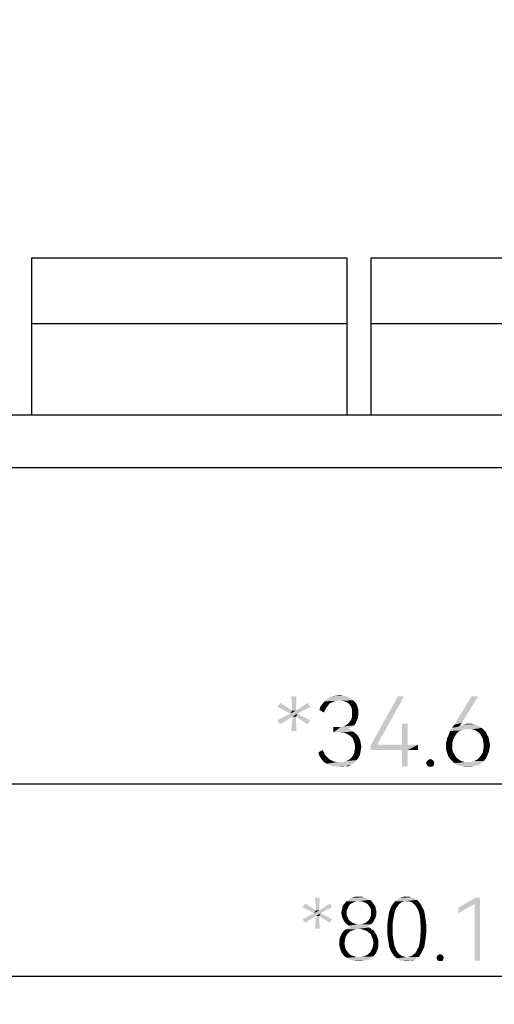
# Model space of a CAD drawing. Header units: millimetres. Extents: x 0 to 297, y 0 to 210.
# Tile 100 of 122: x 184 to 198, y 86 to 114. Entities that reach past the tile are written whole.
import ezdxf

# ---------------------------------------------------------------- set-up
doc = ezdxf.new("R2010")
doc.units = ezdxf.units.MM
doc.header["$LTSCALE"] = 16.335
doc.layers.get('0').update_dxf_attribs({"linetype": 'CONTINUOUS'})
doc.styles.get("Standard").update_dxf_attribs({"font": 'harmonyos_sans_sc_light.ttf'})
doc.dimstyles.new('DIMSTYLE_1', dxfattribs={"dimtxt": 2, "dimasz": 1.8, "dimexe": 0.8, "dimexo": 0, "dimgap": 0.5, "dimtad": 1, "dimzin": 0, "dimdsep": 46, "dimtxsty": 'STANDARD', "dimblk": '_FILLED', "dimblk1": '_FILLED', "dimblk2": '_FILLED', "dimcen": 0.09, "dimclrt": 7, "dimazin": 0, "dimtol": 1, "dimtp": 0.25, "dimtm": 0.25, "dimtfac": 1, "dimtofl": 0, "dimtmove": 0, "dimatfit": 3, "dimldrblk": '_FILLED', "dimfxl": 1, "dimtolj": 1, "dimtzin": 0, "dimarcsym": 0})
doc.dimstyles.new('DIMSTYLE_4', dxfattribs={"dimtxt": 1.8, "dimasz": 1.8, "dimexe": 0.8, "dimexo": 0, "dimgap": 0.45, "dimtad": 1, "dimzin": 0, "dimdsep": 46, "dimtxsty": 'STANDARD', "dimblk": '_FILLED', "dimblk1": '_FILLED', "dimblk2": '_FILLED', "dimcen": 0.09, "dimclrt": 7, "dimazin": 0, "dimtol": 1, "dimtp": 0.15, "dimtm": 0.15, "dimtfac": 1, "dimtofl": 0, "dimtmove": 0, "dimatfit": 3, "dimldrblk": '_FILLED', "dimfxl": 1, "dimtolj": 1, "dimtzin": 0, "dimarcsym": 0})

# ---------------------------------------------------------------- blocks, each defined once
blk = doc.blocks.new('_FILLED')
at = {"color": 0, "linetype": 'BYBLOCK'}
blk.add_solid([(0, 0), (-1, 0.167), (-1, -0.167)], dxfattribs=at)
blk = doc.blocks.new('*D7')
at = {"color": 7, "linetype": 'CONTINUOUS'}
for p, q in [((238.719, 107.863), (238.719, 86.127)), ((158.619, 107.221), (158.619, 86.127)), ((158.619, 86.927), (198.669, 86.927)), ((238.719, 86.927), (198.669, 86.927))]:
    blk.add_line(p, q, dxfattribs=at)
at = {"color": 7, "linetype": 'CONTINUOUS', "xscale": 1.8, "yscale": 1.8, "zscale": 1.8, "rotation": 180}
blk.add_blockref('_FILLED', (158.619, 86.927), dxfattribs=at)
at = {"color": 7, "linetype": 'CONTINUOUS', "xscale": 1.8, "yscale": 1.8, "zscale": 1.8}
blk.add_blockref('_FILLED', (238.719, 86.927), dxfattribs=at)
blk = doc.blocks.new('*D8')
at = {"color": 7, "linetype": 'CONTINUOUS'}
for p, q in [((181.369, 115.764), (181.369, 91.628)), ((215.969, 115.764), (215.969, 91.628)), ((181.369, 92.428), (198.669, 92.428)), ((215.969, 92.428), (198.669, 92.428))]:
    blk.add_line(p, q, dxfattribs=at)
at = {"color": 7, "linetype": 'CONTINUOUS', "xscale": 1.8, "yscale": 1.8, "zscale": 1.8, "rotation": 180}
blk.add_blockref('_FILLED', (181.369, 92.428), dxfattribs=at)
at = {"color": 7, "linetype": 'CONTINUOUS', "xscale": 1.8, "yscale": 1.8, "zscale": 1.8}
blk.add_blockref('_FILLED', (215.969, 92.428), dxfattribs=at)

msp = doc.modelspace()

# ---------------------------------------------------------------- linework, layer by layer
at = {"color": 7, "linetype": 'CONTINUOUS'}
for p, q in [((184.469, 107.454), (193.469, 107.454)), ((184.469, 102.964), (184.469, 107.454)), ((193.469, 107.454), (193.469, 102.964)), ((194.169, 107.454), (203.169, 107.454)), ((194.169, 102.964), (194.169, 107.454)), ((184.469, 105.579), (193.469, 105.579)), ((194.169, 105.579), (203.169, 105.579)), ((160.669, 102.964), (236.669, 102.964)), ((160.669, 101.464), (236.669, 101.464))]:
    msp.add_line(p, q, dxfattribs=at)
for points in [[(192.031, 94.928), (191.914, 94.52), (191.885, 94.928)], [(191.914, 94.52), (192.031, 94.928), (192.016, 94.52)], [(193.257, 94.812), (192.834, 94.782), (192.907, 94.855)], [(193.257, 94.812), (193.184, 94.797), (192.834, 94.782)], [(192.834, 94.782), (193.184, 94.797), (193.111, 94.782)], [(193.578, 94.87), (192.907, 94.855), (192.98, 94.899)], [(193.257, 94.812), (192.907, 94.855), (193.578, 94.87)], [(193.491, 94.914), (192.98, 94.899), (193.067, 94.928)], [(192.98, 94.899), (193.491, 94.914), (193.578, 94.87)], [(193.388, 94.943), (193.067, 94.928), (193.169, 94.943)], [(193.067, 94.928), (193.388, 94.943), (193.491, 94.914)], [(193.169, 94.943), (193.272, 94.958), (193.388, 94.943)], [(193.257, 94.812), (193.578, 94.87), (193.651, 94.812)], [(193.651, 94.812), (193.33, 94.797), (193.257, 94.812)], [(193.403, 94.782), (193.33, 94.797), (193.651, 94.812)], [(193.476, 94.753), (193.403, 94.782), (193.651, 94.812)], [(193.476, 94.753), (193.651, 94.812), (193.724, 94.739)], [(195.111, 94.928), (194.337, 93.541), (194.148, 93.512)], [(195.111, 94.928), (194.148, 93.512), (194.936, 94.928)], [(197.228, 94.928), (196.761, 94.169), (196.542, 94.111)], [(197.228, 94.928), (196.542, 94.111), (197.038, 94.928)], [(191.491, 94.622), (191.564, 94.739), (191.914, 94.52)], [(191.914, 94.52), (191.856, 94.432), (191.491, 94.622)], [(191.856, 94.432), (192.016, 94.52), (192.425, 94.622)], [(191.856, 94.432), (192.425, 94.622), (192.06, 94.432)], [(191.914, 94.52), (192.016, 94.52), (191.856, 94.432)], [(192.425, 94.622), (192.016, 94.52), (192.352, 94.739)], [(192.892, 94.607), (192.688, 94.534), (192.717, 94.636)], [(192.688, 94.534), (192.892, 94.607), (192.848, 94.534)], [(192.848, 94.534), (192.819, 94.461), (192.688, 94.534)], [(192.936, 94.666), (192.717, 94.636), (192.775, 94.709)], [(192.717, 94.636), (192.936, 94.666), (192.892, 94.607)], [(193.111, 94.782), (193.053, 94.753), (192.775, 94.709)], [(193.111, 94.782), (192.775, 94.709), (192.834, 94.782)], [(193.053, 94.753), (192.98, 94.724), (192.775, 94.709)], [(192.775, 94.709), (192.98, 94.724), (192.936, 94.666)], [(193.724, 94.739), (193.534, 94.709), (193.476, 94.753)], [(193.578, 94.651), (193.534, 94.709), (193.724, 94.739)], [(193.578, 94.651), (193.724, 94.739), (193.768, 94.651)], [(193.768, 94.651), (193.607, 94.593), (193.578, 94.651)], [(193.607, 94.593), (193.768, 94.651), (193.797, 94.549)], [(193.797, 94.549), (193.622, 94.52), (193.607, 94.593)], [(193.622, 94.52), (193.797, 94.549), (193.797, 94.447)], [(193.797, 94.447), (193.622, 94.432), (193.622, 94.52)], [(192.06, 94.432), (191.914, 94.344), (191.491, 94.242)], [(192.06, 94.432), (191.491, 94.242), (191.856, 94.432)], [(191.491, 94.242), (191.914, 94.344), (191.564, 94.125)], [(192.016, 94.344), (191.885, 93.936), (191.914, 94.344)], [(191.885, 93.936), (192.016, 94.344), (192.031, 93.936)], [(192.016, 94.344), (191.914, 94.344), (192.06, 94.432)], [(192.016, 94.344), (192.06, 94.432), (192.425, 94.242)], [(192.425, 94.242), (192.352, 94.125), (192.016, 94.344)], [(193.783, 94.286), (193.753, 94.228), (193.564, 94.213)], [(193.783, 94.286), (193.564, 94.213), (193.607, 94.286)], [(193.797, 94.359), (193.607, 94.286), (193.622, 94.359)], [(193.607, 94.286), (193.797, 94.359), (193.783, 94.286)], [(193.622, 94.359), (193.622, 94.432), (193.797, 94.447)], [(193.622, 94.359), (193.797, 94.447), (193.797, 94.359)], [(193.622, 94.052), (193.564, 94.023), (193.082, 93.892)], [(193.301, 94.052), (193.622, 94.052), (193.082, 93.892)], [(193.199, 94.052), (193.301, 94.052), (193.082, 93.892)], [(193.199, 94.052), (193.082, 93.892), (193.082, 94.052)], [(193.564, 94.023), (193.491, 93.994), (193.082, 93.892)], [(193.491, 93.994), (193.578, 93.965), (193.082, 93.892)], [(193.578, 93.965), (193.651, 93.921), (193.082, 93.892)], [(193.301, 94.052), (193.388, 94.067), (193.68, 94.096)], [(193.301, 94.052), (193.68, 94.096), (193.622, 94.052)], [(193.68, 94.096), (193.388, 94.067), (193.461, 94.111)], [(193.724, 94.155), (193.461, 94.111), (193.52, 94.155)], [(193.461, 94.111), (193.724, 94.155), (193.68, 94.096)], [(193.52, 94.155), (193.564, 94.213), (193.753, 94.228)], [(193.52, 94.155), (193.753, 94.228), (193.724, 94.155)], [(195.213, 94.14), (195.053, 93.541), (195.053, 94.14)], [(195.053, 93.541), (195.213, 94.14), (195.213, 93.541)], [(196.877, 93.994), (196.425, 93.936), (196.483, 94.023)], [(196.877, 93.994), (196.804, 93.979), (196.425, 93.936)], [(196.804, 93.979), (196.746, 93.95), (196.425, 93.936)], [(196.425, 93.936), (196.746, 93.95), (196.688, 93.936)], [(196.688, 94.067), (196.483, 94.023), (196.542, 94.111)], [(196.688, 94.067), (197.272, 94.067), (196.483, 94.023)], [(196.483, 94.023), (197.272, 94.067), (197.33, 94.023)], [(196.483, 94.023), (197.33, 94.023), (196.877, 93.994)], [(196.542, 94.111), (196.761, 94.169), (196.688, 94.067)], [(197.199, 94.096), (196.688, 94.067), (196.746, 94.096)], [(196.688, 94.067), (197.199, 94.096), (197.272, 94.067)], [(197.126, 94.125), (196.746, 94.096), (196.804, 94.125)], [(196.746, 94.096), (197.126, 94.125), (197.199, 94.096)], [(196.95, 94.14), (197.038, 94.14), (196.804, 94.125)], [(196.95, 94.14), (196.804, 94.125), (196.877, 94.14)], [(196.804, 94.125), (197.038, 94.14), (197.126, 94.125)], [(196.936, 93.994), (196.877, 93.994), (197.33, 94.023)], [(197.038, 93.979), (196.936, 93.994), (197.33, 94.023)], [(197.126, 93.965), (197.038, 93.979), (197.33, 94.023)], [(197.126, 93.965), (197.33, 94.023), (197.388, 93.965)], [(197.388, 93.965), (197.199, 93.921), (197.126, 93.965)], [(197.199, 93.921), (197.388, 93.965), (197.447, 93.906)], [(193.184, 93.892), (193.082, 93.892), (193.651, 93.921)], [(193.301, 93.892), (193.184, 93.892), (193.651, 93.921)], [(193.418, 93.877), (193.301, 93.892), (193.651, 93.921)], [(193.418, 93.877), (193.651, 93.921), (193.724, 93.863)], [(193.724, 93.863), (193.505, 93.833), (193.418, 93.877)], [(193.505, 93.833), (193.724, 93.863), (193.783, 93.804)], [(193.783, 93.804), (193.578, 93.79), (193.505, 93.833)], [(193.637, 93.731), (193.578, 93.79), (193.783, 93.804)], [(193.637, 93.731), (193.783, 93.804), (193.826, 93.731)], [(193.826, 93.731), (193.666, 93.658), (193.637, 93.731)], [(193.666, 93.658), (193.826, 93.731), (193.856, 93.658)], [(196.513, 93.702), (196.323, 93.658), (196.337, 93.731)], [(196.323, 93.658), (196.513, 93.702), (196.498, 93.629)], [(196.542, 93.746), (196.337, 93.731), (196.367, 93.79)], [(196.337, 93.731), (196.542, 93.746), (196.513, 93.702)], [(196.6, 93.848), (196.367, 93.79), (196.396, 93.863)], [(196.6, 93.848), (196.571, 93.804), (196.367, 93.79)], [(196.367, 93.79), (196.571, 93.804), (196.542, 93.746)], [(196.688, 93.936), (196.644, 93.892), (196.396, 93.863)], [(196.688, 93.936), (196.396, 93.863), (196.425, 93.936)], [(196.396, 93.863), (196.644, 93.892), (196.6, 93.848)], [(197.447, 93.906), (197.272, 93.863), (197.199, 93.921)], [(197.272, 93.863), (197.447, 93.906), (197.476, 93.833)], [(197.476, 93.833), (197.315, 93.79), (197.272, 93.863)], [(197.315, 93.79), (197.476, 93.833), (197.52, 93.76)], [(197.52, 93.76), (197.359, 93.702), (197.315, 93.79)], [(197.359, 93.702), (197.52, 93.76), (197.534, 93.687)], [(197.534, 93.687), (197.374, 93.614), (197.359, 93.702)], [(197.374, 93.614), (197.534, 93.687), (197.549, 93.614)], [(192.659, 93.322), (192.775, 93.395), (192.819, 93.322)], [(193.856, 93.658), (193.695, 93.571), (193.666, 93.658)], [(193.68, 93.308), (193.695, 93.381), (193.87, 93.395)], [(193.68, 93.308), (193.87, 93.395), (193.856, 93.308)], [(193.695, 93.571), (193.856, 93.658), (193.87, 93.571)], [(193.87, 93.571), (193.71, 93.483), (193.695, 93.571)], [(193.885, 93.483), (193.87, 93.395), (193.695, 93.381)], [(193.885, 93.483), (193.695, 93.381), (193.71, 93.483)], [(193.71, 93.483), (193.87, 93.571), (193.885, 93.483)], [(195.213, 93.541), (195.505, 93.541), (194.148, 93.512)], [(195.053, 93.541), (195.213, 93.541), (194.148, 93.512)], [(194.337, 93.541), (195.053, 93.541), (194.148, 93.512)], [(194.148, 93.395), (194.148, 93.512), (195.505, 93.541)], [(195.053, 93.395), (194.148, 93.395), (195.505, 93.541)], [(195.213, 93.395), (195.053, 93.395), (195.505, 93.541)], [(195.213, 93.395), (195.053, 92.928), (195.053, 93.395)], [(195.053, 92.928), (195.213, 93.395), (195.213, 92.928)], [(195.213, 93.395), (195.505, 93.541), (195.505, 93.395)], [(196.498, 93.629), (196.308, 93.585), (196.323, 93.658)], [(196.308, 93.585), (196.498, 93.629), (196.483, 93.571)], [(196.483, 93.571), (196.308, 93.512), (196.308, 93.585)], [(196.308, 93.512), (196.483, 93.571), (196.483, 93.512)], [(196.483, 93.512), (196.308, 93.425), (196.308, 93.512)], [(196.308, 93.425), (196.483, 93.512), (196.483, 93.41)], [(196.483, 93.41), (196.323, 93.352), (196.308, 93.425)], [(196.323, 93.352), (196.483, 93.41), (196.513, 93.322)], [(197.534, 93.352), (197.359, 93.322), (197.374, 93.425)], [(197.549, 93.614), (197.388, 93.512), (197.374, 93.614)], [(197.549, 93.439), (197.374, 93.425), (197.388, 93.512)], [(197.374, 93.425), (197.549, 93.439), (197.534, 93.352)], [(197.549, 93.614), (197.564, 93.527), (197.388, 93.512)], [(197.388, 93.512), (197.564, 93.527), (197.549, 93.439)], [(192.819, 93.322), (192.688, 93.22), (192.659, 93.322)], [(192.819, 93.322), (192.848, 93.249), (192.688, 93.22)], [(192.688, 93.22), (192.848, 93.249), (192.907, 93.191)], [(192.907, 93.191), (192.746, 93.133), (192.688, 93.22)], [(192.746, 93.133), (192.907, 93.191), (192.965, 93.133)], [(192.965, 93.133), (192.804, 93.06), (192.746, 93.133)], [(192.965, 93.133), (193.038, 93.089), (192.804, 93.06)], [(193.374, 93.045), (193.447, 93.074), (193.753, 93.104)], [(193.374, 93.045), (193.753, 93.104), (193.71, 93.045)], [(193.753, 93.104), (193.447, 93.074), (193.52, 93.104)], [(193.797, 93.162), (193.52, 93.104), (193.593, 93.162)], [(193.52, 93.104), (193.797, 93.162), (193.753, 93.104)], [(193.593, 93.162), (193.637, 93.22), (193.841, 93.235)], [(193.593, 93.162), (193.841, 93.235), (193.797, 93.162)], [(193.856, 93.308), (193.841, 93.235), (193.637, 93.22)], [(193.856, 93.308), (193.637, 93.22), (193.68, 93.308)], [(195.899, 93.118), (195.783, 93.089), (195.812, 93.118)], [(195.783, 93.089), (195.899, 93.118), (195.943, 93.089)], [(195.812, 93.118), (195.856, 93.133), (195.899, 93.118)], [(196.513, 93.322), (196.352, 93.264), (196.323, 93.352)], [(196.352, 93.264), (196.513, 93.322), (196.556, 93.249)], [(196.556, 93.249), (196.381, 93.191), (196.352, 93.264)], [(196.381, 93.191), (196.556, 93.249), (196.6, 93.177)], [(196.6, 93.177), (196.425, 93.133), (196.381, 93.191)], [(196.425, 93.133), (196.6, 93.177), (196.673, 93.118)], [(196.673, 93.118), (196.483, 93.074), (196.425, 93.133)], [(196.483, 93.074), (196.673, 93.118), (196.746, 93.074)], [(197.111, 93.074), (197.199, 93.118), (197.432, 93.133)], [(197.111, 93.074), (197.432, 93.133), (197.388, 93.074)], [(197.432, 93.133), (197.199, 93.118), (197.257, 93.177)], [(197.476, 93.206), (197.257, 93.177), (197.315, 93.249)], [(197.257, 93.177), (197.476, 93.206), (197.432, 93.133)], [(197.505, 93.279), (197.315, 93.249), (197.359, 93.322)], [(197.315, 93.249), (197.505, 93.279), (197.476, 93.206)], [(197.359, 93.322), (197.534, 93.352), (197.505, 93.279)], [(192.804, 93.06), (193.038, 93.089), (193.111, 93.06)], [(193.111, 93.06), (192.892, 93.001), (192.804, 93.06)], [(193.111, 93.06), (193.199, 93.045), (192.892, 93.001)], [(193.374, 93.045), (193.71, 93.045), (192.892, 93.001)], [(193.272, 93.045), (193.374, 93.045), (192.892, 93.001)], [(193.199, 93.045), (193.272, 93.045), (192.892, 93.001)], [(192.892, 93.001), (193.71, 93.045), (193.651, 93.001)], [(193.651, 93.001), (192.98, 92.958), (192.892, 93.001)], [(193.651, 93.001), (193.593, 92.972), (192.98, 92.958)], [(193.067, 92.928), (192.98, 92.958), (193.593, 92.972)], [(193.432, 92.928), (193.067, 92.928), (193.593, 92.972)], [(193.432, 92.928), (193.169, 92.914), (193.067, 92.928)], [(193.272, 92.914), (193.169, 92.914), (193.432, 92.928)], [(193.272, 92.914), (193.432, 92.928), (193.359, 92.914)], [(193.432, 92.928), (193.593, 92.972), (193.52, 92.928)], [(195.958, 93.06), (195.739, 93.016), (195.753, 93.06)], [(195.739, 93.016), (195.958, 93.06), (195.972, 93.016)], [(195.972, 93.016), (195.753, 92.972), (195.739, 93.016)], [(195.943, 93.089), (195.753, 93.06), (195.783, 93.089)], [(195.753, 93.06), (195.943, 93.089), (195.958, 93.06)], [(195.753, 92.972), (195.972, 93.016), (195.958, 92.972)], [(195.958, 92.972), (195.783, 92.928), (195.753, 92.972)], [(195.783, 92.928), (195.958, 92.972), (195.943, 92.928)], [(195.943, 92.928), (195.812, 92.914), (195.783, 92.928)], [(195.856, 92.914), (195.812, 92.914), (195.943, 92.928)], [(195.856, 92.914), (195.943, 92.928), (195.899, 92.914)], [(196.746, 93.074), (196.542, 93.016), (196.483, 93.074)], [(196.746, 93.074), (196.834, 93.045), (196.542, 93.016)], [(196.936, 93.045), (197.023, 93.045), (196.542, 93.016)], [(196.834, 93.045), (196.936, 93.045), (196.542, 93.016)], [(197.315, 93.016), (196.542, 93.016), (197.023, 93.045)], [(197.315, 93.016), (196.6, 92.972), (196.542, 93.016)], [(196.6, 92.972), (197.315, 93.016), (197.257, 92.972)], [(197.257, 92.972), (196.688, 92.943), (196.6, 92.972)], [(196.688, 92.943), (197.257, 92.972), (197.184, 92.943)], [(197.184, 92.943), (196.761, 92.928), (196.688, 92.943)], [(196.761, 92.928), (197.184, 92.943), (197.096, 92.928)], [(197.096, 92.928), (196.848, 92.914), (196.761, 92.928)], [(196.936, 92.914), (196.848, 92.914), (197.096, 92.928)], [(196.936, 92.914), (197.096, 92.928), (197.023, 92.914)], [(197.388, 93.074), (197.023, 93.045), (197.111, 93.074)], [(197.023, 93.045), (197.388, 93.074), (197.315, 93.016)], [(192.695, 89.177), (192.589, 88.809), (192.563, 89.177)], [(192.589, 88.809), (192.695, 89.177), (192.681, 88.809)], [(193.956, 89.19), (193.614, 89.164), (193.68, 89.19)], [(193.614, 89.164), (193.956, 89.19), (194.022, 89.164)], [(193.811, 89.203), (193.89, 89.203), (193.68, 89.19)], [(193.811, 89.203), (193.68, 89.19), (193.746, 89.203)], [(193.68, 89.19), (193.89, 89.203), (193.956, 89.19)], [(195.309, 89.19), (194.994, 89.164), (195.06, 89.19)], [(194.994, 89.164), (195.309, 89.19), (195.362, 89.164)], [(195.178, 89.203), (195.243, 89.203), (195.06, 89.19)], [(195.178, 89.203), (195.06, 89.19), (195.112, 89.203)], [(195.06, 89.19), (195.243, 89.203), (195.309, 89.19)], [(197.28, 89.177), (197.122, 88.993), (196.662, 88.888)], [(197.28, 89.177), (196.662, 88.888), (197.162, 89.177)], [(197.122, 87.377), (197.122, 88.993), (197.28, 89.177)], [(197.122, 87.377), (197.28, 89.177), (197.28, 87.377)], [(192.208, 88.901), (192.274, 89.006), (192.589, 88.809)], [(192.589, 88.809), (192.537, 88.73), (192.208, 88.901)], [(192.537, 88.73), (192.681, 88.809), (193.049, 88.901)], [(192.537, 88.73), (193.049, 88.901), (192.721, 88.73)], [(193.049, 88.901), (192.681, 88.809), (192.984, 89.006)], [(193.522, 88.927), (193.496, 88.875), (193.338, 88.862)], [(193.522, 88.927), (193.338, 88.862), (193.351, 88.927)], [(193.562, 88.98), (193.351, 88.927), (193.378, 88.98)], [(193.351, 88.927), (193.562, 88.98), (193.522, 88.927)], [(193.614, 89.019), (193.378, 88.98), (193.417, 89.019)], [(193.378, 88.98), (193.614, 89.019), (193.562, 88.98)], [(193.746, 89.072), (193.68, 89.046), (193.417, 89.019)], [(193.746, 89.072), (193.417, 89.019), (193.457, 89.072)], [(193.417, 89.019), (193.68, 89.046), (193.614, 89.019)], [(194.127, 89.111), (193.457, 89.072), (193.509, 89.111)], [(193.746, 89.072), (193.457, 89.072), (194.127, 89.111)], [(194.074, 89.138), (193.509, 89.111), (193.562, 89.138)], [(193.509, 89.111), (194.074, 89.138), (194.127, 89.111)], [(194.022, 89.164), (193.562, 89.138), (193.614, 89.164)], [(193.562, 89.138), (194.022, 89.164), (194.074, 89.138)], [(193.811, 89.072), (193.746, 89.072), (194.127, 89.111)], [(193.89, 89.072), (193.811, 89.072), (194.127, 89.111)], [(193.89, 89.072), (194.127, 89.111), (194.179, 89.072)], [(194.179, 89.072), (193.956, 89.046), (193.89, 89.072)], [(194.022, 89.019), (193.956, 89.046), (194.179, 89.072)], [(194.022, 89.019), (194.179, 89.072), (194.219, 89.019)], [(194.219, 89.019), (194.074, 88.98), (194.022, 89.019)], [(194.074, 88.98), (194.219, 89.019), (194.245, 88.98)], [(194.245, 88.98), (194.114, 88.927), (194.074, 88.98)], [(194.114, 88.927), (194.245, 88.98), (194.284, 88.927)], [(194.284, 88.927), (194.14, 88.875), (194.114, 88.927)], [(194.14, 88.875), (194.284, 88.927), (194.297, 88.862)], [(194.876, 88.875), (194.705, 88.835), (194.731, 88.901)], [(194.941, 88.954), (194.731, 88.901), (194.77, 88.967)], [(194.941, 88.954), (194.915, 88.914), (194.731, 88.901)], [(194.731, 88.901), (194.915, 88.914), (194.876, 88.875)], [(195.007, 89.019), (194.968, 88.993), (194.77, 88.967)], [(195.007, 89.019), (194.77, 88.967), (194.81, 89.019)], [(194.77, 88.967), (194.968, 88.993), (194.941, 88.954)], [(195.138, 89.072), (195.086, 89.059), (194.81, 89.019)], [(195.138, 89.072), (194.81, 89.019), (194.849, 89.072)], [(195.086, 89.059), (195.046, 89.046), (194.81, 89.019)], [(194.81, 89.019), (195.046, 89.046), (195.007, 89.019)], [(195.467, 89.111), (194.849, 89.072), (194.902, 89.111)], [(195.138, 89.072), (194.849, 89.072), (195.467, 89.111)], [(194.902, 89.111), (194.941, 89.138), (195.414, 89.151)], [(194.902, 89.111), (195.414, 89.151), (195.467, 89.111)], [(195.362, 89.164), (195.414, 89.151), (194.941, 89.138)], [(195.362, 89.164), (194.941, 89.138), (194.994, 89.164)], [(195.178, 89.072), (195.138, 89.072), (195.467, 89.111)], [(195.23, 89.072), (195.178, 89.072), (195.467, 89.111)], [(195.23, 89.072), (195.467, 89.111), (195.519, 89.072)], [(195.519, 89.072), (195.27, 89.059), (195.23, 89.072)], [(195.322, 89.046), (195.27, 89.059), (195.519, 89.072)], [(195.362, 89.019), (195.322, 89.046), (195.519, 89.072)], [(195.362, 89.019), (195.519, 89.072), (195.559, 89.019)], [(195.559, 89.019), (195.388, 88.993), (195.362, 89.019)], [(195.388, 88.993), (195.559, 89.019), (195.598, 88.967)], [(195.598, 88.967), (195.427, 88.954), (195.388, 88.993)], [(195.454, 88.914), (195.427, 88.954), (195.598, 88.967)], [(195.454, 88.914), (195.598, 88.967), (195.624, 88.901)], [(195.624, 88.901), (195.48, 88.875), (195.454, 88.914)], [(195.48, 88.875), (195.624, 88.901), (195.664, 88.835)], [(196.662, 88.888), (197.122, 88.993), (196.662, 88.73)], [(192.721, 88.73), (192.589, 88.651), (192.208, 88.559)], [(192.721, 88.73), (192.208, 88.559), (192.537, 88.73)], [(192.208, 88.559), (192.589, 88.651), (192.274, 88.454)], [(192.589, 88.809), (192.681, 88.809), (192.537, 88.73)], [(192.681, 88.651), (192.563, 88.284), (192.589, 88.651)], [(192.563, 88.284), (192.681, 88.651), (192.695, 88.284)], [(192.681, 88.651), (192.589, 88.651), (192.721, 88.73)], [(192.681, 88.651), (192.721, 88.73), (193.049, 88.559)], [(193.049, 88.559), (192.984, 88.454), (192.681, 88.651)], [(193.47, 88.809), (193.312, 88.743), (193.325, 88.809)], [(193.312, 88.743), (193.47, 88.809), (193.47, 88.743)], [(193.47, 88.743), (193.325, 88.678), (193.312, 88.743)], [(193.325, 88.809), (193.338, 88.862), (193.496, 88.875)], [(193.325, 88.809), (193.496, 88.875), (193.47, 88.809)], [(193.325, 88.678), (193.47, 88.743), (193.47, 88.665)], [(193.47, 88.665), (193.338, 88.612), (193.325, 88.678)], [(193.338, 88.612), (193.47, 88.665), (193.496, 88.612)], [(193.496, 88.612), (193.365, 88.559), (193.338, 88.612)], [(193.365, 88.559), (193.496, 88.612), (193.522, 88.546)], [(194.297, 88.612), (194.271, 88.559), (194.114, 88.546)], [(194.297, 88.612), (194.114, 88.546), (194.14, 88.612)], [(194.297, 88.862), (194.166, 88.809), (194.14, 88.875)], [(194.14, 88.612), (194.166, 88.665), (194.311, 88.678)], [(194.14, 88.612), (194.311, 88.678), (194.297, 88.612)], [(194.166, 88.809), (194.297, 88.862), (194.311, 88.809)], [(194.311, 88.809), (194.166, 88.743), (194.166, 88.809)], [(194.166, 88.743), (194.311, 88.809), (194.311, 88.743)], [(194.311, 88.743), (194.311, 88.678), (194.166, 88.665)], [(194.311, 88.743), (194.166, 88.665), (194.166, 88.743)], [(194.81, 88.625), (194.652, 88.586), (194.665, 88.678)], [(194.652, 88.586), (194.81, 88.625), (194.797, 88.546)], [(194.836, 88.757), (194.823, 88.691), (194.665, 88.678)], [(194.836, 88.757), (194.665, 88.678), (194.679, 88.757)], [(194.665, 88.678), (194.823, 88.691), (194.81, 88.625)], [(194.862, 88.822), (194.679, 88.757), (194.705, 88.835)], [(194.679, 88.757), (194.862, 88.822), (194.836, 88.757)], [(194.705, 88.835), (194.876, 88.875), (194.862, 88.822)], [(195.664, 88.835), (195.506, 88.822), (195.48, 88.875)], [(195.533, 88.757), (195.506, 88.822), (195.664, 88.835)], [(195.533, 88.757), (195.664, 88.835), (195.69, 88.757)], [(195.69, 88.757), (195.546, 88.691), (195.533, 88.757)], [(195.546, 88.691), (195.69, 88.757), (195.703, 88.678)], [(195.703, 88.678), (195.559, 88.625), (195.546, 88.691)], [(195.559, 88.625), (195.703, 88.678), (195.716, 88.586)], [(195.716, 88.586), (195.572, 88.546), (195.559, 88.625)], [(193.522, 88.546), (193.391, 88.507), (193.365, 88.559)], [(193.391, 88.507), (193.522, 88.546), (193.562, 88.507)], [(193.562, 88.507), (193.43, 88.454), (193.391, 88.507)], [(193.562, 88.507), (193.614, 88.467), (193.43, 88.454)], [(193.43, 88.454), (193.614, 88.467), (193.667, 88.441)], [(193.667, 88.441), (193.47, 88.415), (193.43, 88.454)], [(193.47, 88.415), (193.667, 88.441), (193.746, 88.415)], [(193.746, 88.415), (193.522, 88.375), (193.47, 88.415)], [(194.048, 88.349), (194.114, 88.323), (193.509, 88.31)], [(194.048, 88.349), (193.509, 88.31), (193.588, 88.349)], [(193.811, 88.284), (193.509, 88.31), (194.114, 88.323)], [(193.89, 88.415), (194.153, 88.415), (193.522, 88.375)], [(193.811, 88.415), (193.89, 88.415), (193.522, 88.375)], [(193.746, 88.415), (193.811, 88.415), (193.522, 88.375)], [(193.522, 88.375), (194.153, 88.415), (194.1, 88.375)], [(194.1, 88.375), (193.588, 88.349), (193.522, 88.375)], [(193.588, 88.349), (194.1, 88.375), (194.048, 88.349)], [(193.903, 88.27), (193.811, 88.284), (194.114, 88.323)], [(193.89, 88.415), (193.969, 88.441), (194.206, 88.454)], [(193.89, 88.415), (194.206, 88.454), (194.153, 88.415)], [(193.903, 88.27), (194.114, 88.323), (194.179, 88.27)], [(194.206, 88.454), (193.969, 88.441), (194.022, 88.467)], [(194.245, 88.507), (194.022, 88.467), (194.074, 88.507)], [(194.022, 88.467), (194.245, 88.507), (194.206, 88.454)], [(194.074, 88.507), (194.114, 88.546), (194.271, 88.559)], [(194.074, 88.507), (194.271, 88.559), (194.245, 88.507)], [(194.784, 88.454), (194.626, 88.389), (194.639, 88.481)], [(194.626, 88.389), (194.784, 88.454), (194.784, 88.362)], [(194.784, 88.362), (194.626, 88.27), (194.626, 88.389)], [(194.626, 88.27), (194.784, 88.362), (194.784, 88.27)], [(194.797, 88.546), (194.639, 88.481), (194.652, 88.586)], [(194.639, 88.481), (194.797, 88.546), (194.784, 88.454)], [(195.572, 88.546), (195.716, 88.586), (195.73, 88.494)], [(195.73, 88.494), (195.572, 88.454), (195.572, 88.546)], [(195.572, 88.454), (195.73, 88.494), (195.743, 88.389)], [(195.743, 88.389), (195.585, 88.362), (195.572, 88.454)], [(195.585, 88.27), (195.585, 88.362), (195.743, 88.389)], [(195.585, 88.27), (195.743, 88.389), (195.743, 88.27)], [(193.273, 88.034), (193.299, 88.1), (193.47, 88.113)], [(193.273, 88.034), (193.47, 88.113), (193.43, 88.034)], [(193.522, 88.165), (193.47, 88.113), (193.299, 88.1)], [(193.522, 88.165), (193.299, 88.1), (193.338, 88.165)], [(193.575, 88.218), (193.338, 88.165), (193.391, 88.231)], [(193.338, 88.165), (193.575, 88.218), (193.522, 88.165)], [(193.733, 88.27), (193.654, 88.244), (193.391, 88.231)], [(193.733, 88.27), (193.391, 88.231), (193.443, 88.27)], [(193.391, 88.231), (193.654, 88.244), (193.575, 88.218)], [(193.811, 88.284), (193.443, 88.27), (193.509, 88.31)], [(193.443, 88.27), (193.811, 88.284), (193.733, 88.27)], [(194.179, 88.27), (193.982, 88.244), (193.903, 88.27)], [(193.982, 88.244), (194.179, 88.27), (194.245, 88.231)], [(194.245, 88.231), (194.048, 88.218), (193.982, 88.244)], [(194.114, 88.165), (194.048, 88.218), (194.245, 88.231)], [(194.114, 88.165), (194.245, 88.231), (194.284, 88.165)], [(194.284, 88.165), (194.166, 88.113), (194.114, 88.165)], [(194.166, 88.113), (194.284, 88.165), (194.324, 88.1)], [(194.324, 88.1), (194.192, 88.034), (194.166, 88.113)], [(194.192, 88.034), (194.324, 88.1), (194.35, 88.034)], [(194.784, 88.27), (194.784, 88.178), (194.626, 88.165)], [(194.784, 88.27), (194.626, 88.165), (194.626, 88.27)], [(194.626, 88.165), (194.784, 88.178), (194.784, 88.086)], [(194.784, 88.086), (194.639, 88.06), (194.626, 88.165)], [(194.639, 88.06), (194.784, 88.086), (194.797, 88.008)], [(194.797, 88.008), (194.652, 87.968), (194.639, 88.06)], [(195.743, 88.165), (195.572, 88.086), (195.585, 88.178)], [(195.572, 88.086), (195.743, 88.165), (195.73, 88.06)], [(195.73, 88.06), (195.572, 88.008), (195.572, 88.086)], [(195.572, 88.008), (195.73, 88.06), (195.716, 87.968)], [(195.743, 88.27), (195.585, 88.178), (195.585, 88.27)], [(195.585, 88.178), (195.743, 88.27), (195.743, 88.165)], [(193.43, 88.034), (193.417, 87.968), (193.26, 87.955)], [(193.43, 88.034), (193.26, 87.955), (193.273, 88.034)], [(193.26, 87.876), (193.26, 87.955), (193.417, 87.968)], [(193.26, 87.876), (193.417, 87.968), (193.404, 87.876)], [(193.404, 87.876), (193.26, 87.797), (193.26, 87.876)], [(193.26, 87.797), (193.404, 87.876), (193.417, 87.797)], [(193.417, 87.797), (193.273, 87.732), (193.26, 87.797)], [(193.273, 87.732), (193.417, 87.797), (193.43, 87.719)], [(194.35, 88.034), (194.219, 87.968), (194.192, 88.034)], [(194.376, 87.797), (194.363, 87.732), (194.192, 87.719)], [(194.376, 87.797), (194.192, 87.719), (194.219, 87.797)], [(194.219, 87.968), (194.35, 88.034), (194.376, 87.955)], [(194.376, 87.955), (194.232, 87.876), (194.219, 87.968)], [(194.376, 87.876), (194.219, 87.797), (194.232, 87.876)], [(194.219, 87.797), (194.376, 87.876), (194.376, 87.797)], [(194.232, 87.876), (194.376, 87.955), (194.376, 87.876)], [(194.652, 87.968), (194.797, 88.008), (194.81, 87.929)], [(194.81, 87.929), (194.665, 87.876), (194.652, 87.968)], [(194.665, 87.876), (194.81, 87.929), (194.823, 87.85)], [(194.823, 87.85), (194.679, 87.784), (194.665, 87.876)], [(194.679, 87.784), (194.823, 87.85), (194.836, 87.784)], [(194.836, 87.784), (194.705, 87.719), (194.679, 87.784)], [(194.836, 87.784), (194.862, 87.732), (194.705, 87.719)], [(195.69, 87.784), (195.506, 87.732), (195.533, 87.784)], [(195.506, 87.732), (195.69, 87.784), (195.664, 87.719)], [(195.533, 87.784), (195.546, 87.85), (195.703, 87.876)], [(195.533, 87.784), (195.703, 87.876), (195.69, 87.784)], [(195.703, 87.876), (195.546, 87.85), (195.559, 87.929)], [(195.716, 87.968), (195.559, 87.929), (195.572, 88.008)], [(195.559, 87.929), (195.716, 87.968), (195.703, 87.876)], [(193.43, 87.719), (193.299, 87.666), (193.273, 87.732)], [(193.299, 87.666), (193.43, 87.719), (193.47, 87.653)], [(193.47, 87.653), (193.325, 87.6), (193.299, 87.666)], [(193.325, 87.6), (193.47, 87.653), (193.522, 87.587)], [(193.522, 87.587), (193.365, 87.548), (193.325, 87.6)], [(193.365, 87.548), (193.522, 87.587), (193.575, 87.535)], [(193.575, 87.535), (193.404, 87.495), (193.365, 87.548)], [(193.575, 87.535), (193.654, 87.508), (193.404, 87.495)], [(193.404, 87.495), (193.654, 87.508), (193.733, 87.482)], [(193.733, 87.482), (193.47, 87.456), (193.404, 87.495)], [(193.47, 87.456), (193.903, 87.482), (194.219, 87.495)], [(193.47, 87.456), (194.219, 87.495), (194.166, 87.456)], [(193.811, 87.482), (193.903, 87.482), (193.47, 87.456)], [(193.733, 87.482), (193.811, 87.482), (193.47, 87.456)], [(194.219, 87.495), (193.903, 87.482), (193.982, 87.508)], [(193.982, 87.508), (194.048, 87.535), (194.271, 87.548)], [(193.982, 87.508), (194.271, 87.548), (194.219, 87.495)], [(194.271, 87.548), (194.048, 87.535), (194.114, 87.587)], [(194.311, 87.6), (194.114, 87.587), (194.166, 87.653)], [(194.114, 87.587), (194.311, 87.6), (194.271, 87.548)], [(194.337, 87.666), (194.166, 87.653), (194.192, 87.719)], [(194.166, 87.653), (194.337, 87.666), (194.311, 87.6)], [(194.192, 87.719), (194.363, 87.732), (194.337, 87.666)], [(194.705, 87.719), (194.862, 87.732), (194.876, 87.679)], [(194.876, 87.679), (194.731, 87.64), (194.705, 87.719)], [(194.731, 87.64), (194.876, 87.679), (194.915, 87.627)], [(194.915, 87.627), (194.77, 87.587), (194.731, 87.64)], [(194.77, 87.587), (194.915, 87.627), (194.941, 87.587)], [(194.941, 87.587), (194.81, 87.521), (194.77, 87.587)], [(194.941, 87.587), (194.968, 87.561), (194.81, 87.521)], [(194.968, 87.561), (195.007, 87.535), (194.81, 87.521)], [(194.81, 87.521), (195.007, 87.535), (195.046, 87.508)], [(195.046, 87.508), (194.849, 87.482), (194.81, 87.521)], [(195.046, 87.508), (195.086, 87.495), (194.849, 87.482)], [(194.849, 87.482), (195.086, 87.495), (195.138, 87.482)], [(195.138, 87.482), (194.902, 87.443), (194.849, 87.482)], [(195.23, 87.482), (195.519, 87.482), (194.902, 87.443)], [(195.178, 87.482), (195.23, 87.482), (194.902, 87.443)], [(195.138, 87.482), (195.178, 87.482), (194.902, 87.443)], [(194.902, 87.443), (195.519, 87.482), (195.467, 87.443)], [(195.23, 87.482), (195.27, 87.495), (195.559, 87.521)], [(195.23, 87.482), (195.559, 87.521), (195.519, 87.482)], [(195.27, 87.495), (195.322, 87.508), (195.559, 87.521)], [(195.559, 87.521), (195.322, 87.508), (195.362, 87.535)], [(195.362, 87.535), (195.388, 87.561), (195.598, 87.587)], [(195.362, 87.535), (195.598, 87.587), (195.559, 87.521)], [(195.598, 87.587), (195.388, 87.561), (195.427, 87.587)], [(195.427, 87.587), (195.454, 87.627), (195.624, 87.64)], [(195.427, 87.587), (195.624, 87.64), (195.598, 87.587)], [(195.624, 87.64), (195.454, 87.627), (195.48, 87.679)], [(195.664, 87.719), (195.48, 87.679), (195.506, 87.732)], [(195.48, 87.679), (195.664, 87.719), (195.624, 87.64)], [(196.229, 87.495), (196.032, 87.456), (196.045, 87.495)], [(196.032, 87.456), (196.229, 87.495), (196.242, 87.456)], [(196.216, 87.521), (196.045, 87.495), (196.071, 87.521)], [(196.045, 87.495), (196.216, 87.521), (196.229, 87.495)], [(196.176, 87.548), (196.071, 87.521), (196.097, 87.548)], [(196.071, 87.521), (196.176, 87.548), (196.216, 87.521)], [(196.097, 87.548), (196.137, 87.561), (196.176, 87.548)], [(194.166, 87.456), (193.522, 87.416), (193.47, 87.456)], [(193.522, 87.416), (194.166, 87.456), (194.114, 87.416)], [(194.114, 87.416), (193.588, 87.39), (193.522, 87.416)], [(193.588, 87.39), (194.114, 87.416), (194.048, 87.39)], [(194.048, 87.39), (193.667, 87.377), (193.588, 87.39)], [(193.667, 87.377), (194.048, 87.39), (193.969, 87.377)], [(193.969, 87.377), (193.733, 87.364), (193.667, 87.377)], [(193.811, 87.364), (193.733, 87.364), (193.969, 87.377)], [(193.811, 87.364), (193.969, 87.377), (193.89, 87.364)], [(195.467, 87.443), (194.941, 87.403), (194.902, 87.443)], [(194.941, 87.403), (195.467, 87.443), (195.414, 87.403)], [(195.414, 87.403), (194.994, 87.377), (194.941, 87.403)], [(195.06, 87.377), (194.994, 87.377), (195.414, 87.403)], [(195.309, 87.377), (195.06, 87.377), (195.414, 87.403)], [(195.309, 87.377), (195.112, 87.364), (195.06, 87.377)], [(195.178, 87.364), (195.112, 87.364), (195.309, 87.377)], [(195.178, 87.364), (195.309, 87.377), (195.243, 87.364)], [(195.309, 87.377), (195.414, 87.403), (195.362, 87.377)], [(196.242, 87.456), (196.045, 87.416), (196.032, 87.456)], [(196.045, 87.416), (196.242, 87.456), (196.229, 87.416)], [(196.229, 87.416), (196.071, 87.377), (196.045, 87.416)], [(196.071, 87.377), (196.229, 87.416), (196.216, 87.377)], [(196.216, 87.377), (196.097, 87.364), (196.071, 87.377)], [(196.137, 87.364), (196.097, 87.364), (196.216, 87.377)], [(196.137, 87.364), (196.216, 87.377), (196.176, 87.364)]]:
    msp.add_solid(points, dxfattribs=at)

# ---------------------------------------------------------------- dimensions: what is measured, and where the dimension line sits
dim = msp.add_linear_dim(base=(215.969, 92.428), p1=(181.369, 115.764), p2=(215.969, 115.764), text='*<>', dimstyle='DIMSTYLE_1', dxfattribs=at)
dim.commit()
dim.dimension.update_dxf_attribs({"geometry": '*D8', "text_midpoint": (191.403, 92.428), "dimtype": 160})
dim = msp.add_linear_dim(base=(158.619, 86.927), p1=(238.719, 107.863), p2=(158.619, 107.221), angle=180, text='*<>', dimstyle='DIMSTYLE_4', dxfattribs=at)
dim.commit()
dim.dimension.update_dxf_attribs({"geometry": '*D7', "text_midpoint": (192.13, 86.927), "dimtype": 160})

doc.saveas('drawing.dxf')
